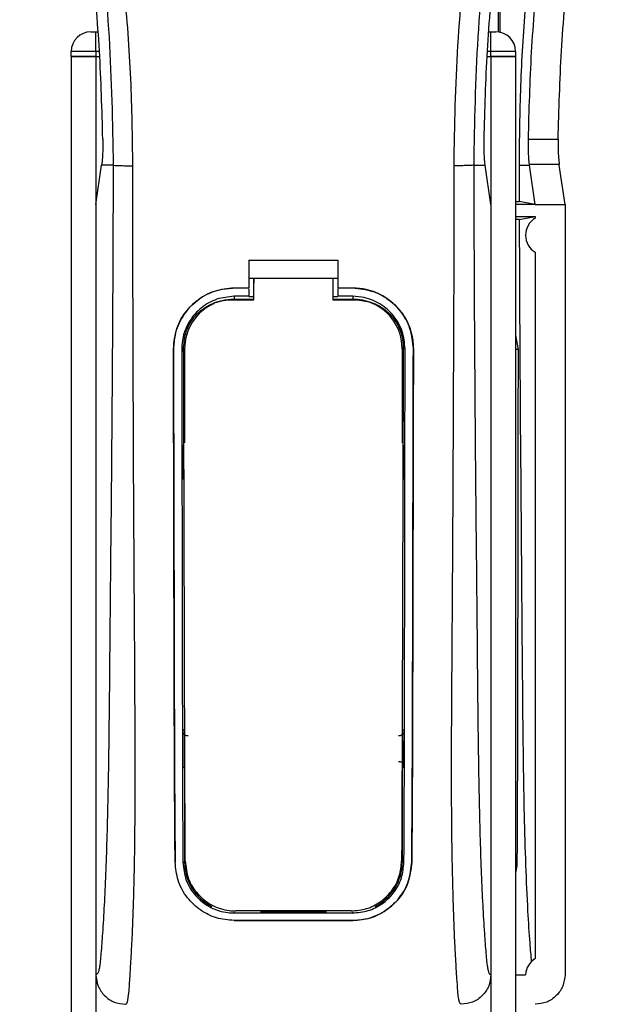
# Model space of a CAD drawing. Header units: millimetres. Extents: x 0 to 420, y 0 to 297.
# Tile 36 of 62: x 172.87 to 175.92, y 228.41 to 233.39. Entities that reach past the tile are written whole.
import ezdxf

# ---------------------------------------------------------------- set-up
doc = ezdxf.new("R2010")
doc.units = ezdxf.units.MM

msp = doc.modelspace()

# ---------------------------------------------------------------- linework, layer by layer
at = {"color": 7, "linetype": 'Continuous', "lineweight": 25}
for p, q in [((175.28839, 233.80588), (175.28839, 233.33)), ((175.29795, 233.32635), (175.29807, 233.6523)), ((173.22652, 233.3307), (173.25152, 233.3307)), ((173.25152, 233.2307), (173.25152, 233.3307)), ((173.25152, 233.3307), (173.26119, 233.3307)), ((175.24186, 233.3307), (175.25152, 233.3307)), ((175.25152, 233.3307), (175.27652, 233.3307)), ((175.25152, 233.2307), (175.25152, 233.3307)), ((173.25152, 233.2307), (173.12652, 233.2307)), ((173.12652, 233.2057), (173.12652, 233.2307)), ((173.25152, 233.2307), (173.25152, 233.2057)), ((173.26958, 233.2307), (173.25152, 233.2307)), ((175.25152, 233.2307), (175.23347, 233.2307)), ((175.37652, 233.2307), (175.25152, 233.2307)), ((175.25152, 233.2057), (175.25152, 233.2307)), ((175.37652, 233.2307), (175.37652, 233.2057)), ((173.12652, 233.2057), (173.12652, 201.8307)), ((173.12652, 233.2057), (173.25152, 233.2057)), ((173.25152, 233.2057), (173.12652, 233.2057)), ((173.25152, 233.2057), (173.25152, 201.8307)), ((173.25152, 233.2057), (173.27053, 233.2057)), ((173.25152, 233.2057), (173.27053, 233.2057)), ((175.23252, 233.2057), (175.25152, 233.2057)), ((175.23252, 233.2057), (175.25152, 233.2057)), ((175.25152, 233.2057), (175.25152, 201.8307)), ((175.25152, 233.2057), (175.37652, 233.2057)), ((175.37652, 233.2057), (175.25152, 233.2057)), ((175.37652, 233.2057), (175.37652, 201.8307)), ((175.44104, 232.78664), (175.59163, 232.78664)), ((173.25152, 232.45568), (173.28062, 232.65568)), ((173.28062, 232.65568), (173.28097, 232.6581)), ((173.33891, 232.65568), (173.28062, 232.65568)), ((175.16413, 232.65568), (175.22243, 232.65568)), ((175.22243, 232.65568), (175.22208, 232.6581)), ((175.25152, 232.45568), (175.22243, 232.65568)), ((175.3937, 232.65568), (175.44686, 232.65568)), ((175.3937, 232.65568), (175.39427, 232.47198)), ((175.44686, 232.65568), (175.44651, 232.6581)), ((175.59708, 232.6581), (175.44651, 232.6581)), ((175.47595, 232.45568), (175.44686, 232.65568)), ((175.59743, 232.65568), (175.59708, 232.6581)), ((175.62652, 232.45568), (175.59743, 232.65568)), ((175.37652, 232.47198), (175.39427, 232.47198)), ((175.47595, 232.45568), (175.39427, 232.47198)), ((173.25152, 232.45568), (173.25152, 228.55568)), ((175.25152, 232.45568), (175.25152, 228.55568)), ((175.47595, 232.45568), (175.37652, 232.45568)), ((175.47595, 232.45568), (175.62652, 232.45568)), ((175.62652, 232.45568), (175.62652, 228.55568)), ((175.37652, 232.39568), (175.47595, 232.39568)), ((175.39458, 232.37945), (175.37652, 232.37945)), ((175.39458, 232.37945), (175.47595, 232.39568)), ((175.47595, 232.39568), (175.47595, 232.38695)), ((174.02652, 232.17393), (174.47652, 232.17393)), ((174.02652, 232.17393), (174.02652, 232.03345)), ((174.47652, 232.17393), (174.47652, 232.03345)), ((175.47595, 232.21441), (175.47595, 228.63695)), ((174.02652, 232.08345), (174.05154, 232.08345)), ((174.05154, 232.08385), (174.45154, 232.08385)), ((174.05154, 232.08385), (174.05154, 232.05762)), ((174.45154, 232.08345), (174.47652, 232.08345)), ((173.95152, 232.03345), (174.02652, 232.03345)), ((173.95152, 232.03323), (173.95152, 232.03345)), ((174.02652, 232.03323), (173.95152, 232.03323)), ((174.02652, 232.0294), (174.02652, 231.99117)), ((174.47652, 232.03345), (174.55152, 232.03345)), ((174.55152, 232.03323), (174.47652, 232.03323)), ((174.47652, 232.0294), (174.47652, 231.99117)), ((174.55152, 232.03323), (174.55152, 232.03345)), ((174.02652, 231.99117), (173.95152, 231.99117)), ((173.95152, 231.99117), (173.95152, 231.97655)), ((173.95152, 231.97655), (174.05154, 231.97655)), ((174.05154, 231.98903), (174.02652, 231.98903)), ((174.47652, 231.98903), (174.45154, 231.98903)), ((174.45154, 231.97655), (174.55152, 231.97655)), ((174.55152, 231.99117), (174.47652, 231.99117)), ((174.55152, 231.99117), (174.55152, 231.97655)), ((175.37652, 231.79478), (175.38872, 231.72261)), ((173.64438, 231.72564), (173.64417, 231.72564)), ((173.68629, 231.72568), (173.70065, 231.72568)), ((173.70065, 231.72568), (173.70065, 231.2498)), ((174.8024, 231.72568), (174.8024, 231.2498)), ((174.81675, 231.72568), (174.8024, 231.72568)), ((174.85866, 231.72564), (174.85888, 231.72564)), ((173.70065, 229.60156), (173.70065, 229.12568)), ((174.8024, 229.60156), (174.8024, 229.12568)), ((173.65277, 229.12543), (173.65254, 229.12543)), ((173.6919, 229.12568), (173.70065, 229.12568)), ((174.81114, 229.12568), (174.8024, 229.12568)), ((174.85027, 229.12543), (174.85051, 229.12543)), ((175.38289, 229.10642), (175.37652, 229.10662)), ((175.38289, 229.10642), (175.37652, 229.07229)), ((173.95152, 228.86815), (173.95152, 228.87172)), ((173.95152, 228.86815), (174.55152, 228.86815)), ((173.95152, 228.83023), (174.55152, 228.83023)), ((173.95152, 228.83023), (173.95152, 228.82998)), ((174.55152, 228.82998), (173.95152, 228.82998)), ((174.41906, 228.87481), (174.08399, 228.87481)), ((174.55152, 228.86815), (174.55152, 228.87172)), ((174.55152, 228.83023), (174.55152, 228.82998)), ((175.37652, 228.55568), (175.42665, 228.55568))]:
    msp.add_line(p, q, dxfattribs=at)
at = {"color": 7, "linetype": 'Continuous', "lineweight": 25, "flags": 128}
for points in [[(173.95152, 231.97655), (173.90258, 231.97173), (173.85765, 231.95833)], [(173.93655, 231.97386), (173.95155, 231.97385), (174.05154, 231.97384)], [(174.45154, 231.97384), (174.5515, 231.97384), (174.5665, 231.97385)], [(175.38872, 231.72261), (175.37908, 231.72267), (175.37652, 231.72271)]]:
    msp.add_lwpolyline(points, dxfattribs=at)
at = {"color": 7, "linetype": 'Continuous', "lineweight": 25}
for centre, radius, start, end in [((173.22652, 233.2307), 0.1, 90, 180), ((175.27652, 233.2307), 0.1, 0, 90), ((175.52652, 232.30068), 0.1, 120.37981, 239.62019), ((174.55152, 231.72568), 0.25087, 0, 90), ((173.95152, 231.72568), 0.25087, 113.87846, 180), ((173.95152, 229.12568), 0.25087, 180, 243.18984), ((174.55152, 229.12568), 0.25087, 296.81016, 0), ((175.52652, 228.55068), 0.1, 120.37981, 177.13402)]:
    msp.add_arc(centre, radius, start, end, dxfattribs=at)
for points, knots in [([(172.90877, 238.20981), (172.89383, 238.18803), (172.84859, 238.12209), (172.77403, 237.99607), (172.69633, 237.82685), (172.63667, 237.64209), (172.59553, 237.42642), (172.58147, 237.18103), (172.5993, 236.9119), (172.64813, 236.6001), (172.73111, 236.24863), (172.86297, 235.77924), (173.01028, 235.2291), (173.15221, 234.59368), (173.25907, 233.95188), (173.32725, 233.30498), (173.33503, 232.87207), (173.33891, 232.65568)], [0, 0, 0, 0, 0.0171315, 0.0518789, 0.0867888, 0.1216172, 0.1567305, 0.2033881, 0.2503481, 0.2972709, 0.3674165, 0.4376773, 0.5502447, 0.6628473, 0.7753466, 0.8877074, 1, 1, 1, 1]), ([(173.43853, 232.65237), (173.43661, 232.79906), (173.43268, 233.09887), (173.39759, 233.55458), (173.34242, 234.01439), (173.27414, 234.41378), (173.20402, 234.75387), (173.14177, 235.02536), (173.07372, 235.29508), (172.99862, 235.57386), (172.93401, 235.80326), (172.88635, 235.96936), (172.86227, 236.05392), (172.83964, 236.13366), (172.82002, 236.20315), (172.80073, 236.27272), (172.78357, 236.33777), (172.76588, 236.40703), (172.74961, 236.47361), (172.73472, 236.5375), (172.72123, 236.59867), (172.69882, 236.70706), (172.67257, 236.85843), (172.65017, 237.05829), (172.64407, 237.25338), (172.65621, 237.44768), (172.69001, 237.6376), (172.74461, 237.82149), (172.8186, 237.99357), (172.88351, 238.11008), (172.9286, 238.18298), (172.9448, 238.2079), (172.95264, 238.21995)], [0, 0, 0, 0, 0.0757702, 0.1548571, 0.2359051, 0.3148505, 0.3639911, 0.4151955, 0.4586591, 0.5076202, 0.5642678, 0.5817192, 0.5968623, 0.6096795, 0.624536, 0.6341631, 0.6469813, 0.6592987, 0.6711121, 0.6824202, 0.6932232, 0.7035232, 0.739704, 0.7727671, 0.8079075, 0.8413785, 0.8748477, 0.9102013, 0.9450667, 0.9801292, 0.9903909, 1, 1, 1, 1]), ([(175.06451, 232.65237), (175.06812, 232.85573), (175.07534, 233.26238), (175.13825, 233.86948), (175.22506, 234.40337), (175.32299, 234.86584), (175.39391, 235.15747), (175.44361, 235.34824), (175.4669, 235.43576), (175.48983, 235.52013), (175.51263, 235.60267), (175.53654, 235.68815), (175.56251, 235.78006), (175.5941, 235.89057), (175.6277, 236.00786), (175.66243, 236.13029), (175.69604, 236.24876), (175.73061, 236.37965), (175.76435, 236.51781), (175.80437, 236.70266), (175.84136, 236.92511), (175.86109, 237.1897), (175.85199, 237.3938), (175.83038, 237.54037), (175.8111, 237.63397), (175.78625, 237.72796), (175.75688, 237.81741), (175.7222, 237.90555), (175.6838, 237.98966), (175.64206, 238.07039), (175.59692, 238.14772), (175.56625, 238.19469), (175.54976, 238.21995)], [0, 0, 0, 0, 0.1050162, 0.2100001, 0.3148093, 0.3841756, 0.4540228, 0.4697491, 0.4859574, 0.5007826, 0.5148922, 0.5301685, 0.5466097, 0.5642069, 0.5895177, 0.6096146, 0.6299353, 0.6531323, 0.6795668, 0.7034488, 0.7509822, 0.7962784, 0.8412589, 0.8577085, 0.8747396, 0.8922462, 0.9101144, 0.9261934, 0.9450023, 0.962977, 0.9800887, 1, 1, 1, 1]), ([(175.59426, 238.20982), (175.60921, 238.18804), (175.65445, 238.1221), (175.72901, 237.99607), (175.80672, 237.82685), (175.86638, 237.64209), (175.90752, 237.42642), (175.92158, 237.18103), (175.90375, 236.9119), (175.85491, 236.6001), (175.77193, 236.24863), (175.64008, 235.77924), (175.49277, 235.2291), (175.35083, 234.59368), (175.24397, 233.95188), (175.1758, 233.30498), (175.16802, 232.87207), (175.16413, 232.65568)], [0, 0, 0, 0, 0.0171351, 0.0518824, 0.0867922, 0.1216204, 0.1567336, 0.2033911, 0.2503509, 0.2972735, 0.3674188, 0.4376794, 0.5502464, 0.6628485, 0.7753474, 0.8877078, 1, 1, 1, 1]), ([(175.82017, 235.60329), (175.8152, 235.5854), (175.75087, 235.35383), (175.64458, 234.90383), (175.50746, 234.20753), (175.43127, 233.58995), (175.3975, 233.05723), (175.39497, 232.78953), (175.3937, 232.65568)], [0, 0, 0, 0, 0.0186467, 0.2413732, 0.4640521, 0.7310855, 0.8655432, 1, 1, 1, 1]), ([(173.28642, 232.78664), (173.28228, 232.93591), (173.274, 233.23446), (173.23416, 233.68208), (173.17594, 234.12891), (173.12118, 234.42508), (173.09379, 234.57316)], [0, 0, 0, 0, 0.2489383, 0.4978797, 0.7489316, 1, 1, 1, 1]), ([(175.21663, 232.78664), (175.22077, 232.93591), (175.22905, 233.23446), (175.26888, 233.68208), (175.3271, 234.12891), (175.38187, 234.42508), (175.40925, 234.57316)], [0, 0, 0, 0, 0.2489383, 0.4978797, 0.7489316, 1, 1, 1, 1]), ([(175.44104, 232.78664), (175.44501, 232.9338), (175.45295, 233.22844), (175.49163, 233.67398), (175.54872, 234.12298), (175.60346, 234.42301), (175.63085, 234.57316)], [0, 0, 0, 0, 0.2454634, 0.4914548, 0.7454877, 1, 1, 1, 1]), ([(175.59163, 232.78664), (175.59577, 232.93591), (175.60405, 233.23446), (175.64388, 233.68208), (175.7021, 234.12891), (175.75687, 234.42508), (175.78425, 234.57316)], [0, 0, 0, 0, 0.2489383, 0.4978797, 0.7489316, 1, 1, 1, 1]), ([(173.28642, 232.78664), (173.28648, 232.76991), (173.2866, 232.73644), (173.28461, 232.68987), (173.28221, 232.66892), (173.28097, 232.6581)], [0, 0, 0, 0, 0.3260001, 0.6519821, 1, 1, 1, 1]), ([(175.22208, 232.6581), (175.22091, 232.6682), (175.21856, 232.68839), (175.21647, 232.73442), (175.21657, 232.76895), (175.21663, 232.78664)], [0, 0, 0, 0, 0.3277767, 0.6555996, 1, 1, 1, 1]), ([(175.44651, 232.6581), (175.44533, 232.6682), (175.44299, 232.68839), (175.4409, 232.73442), (175.44099, 232.76895), (175.44104, 232.78664)], [0, 0, 0, 0, 0.3277812, 0.6556083, 1, 1, 1, 1]), ([(175.59163, 232.78664), (175.59157, 232.76991), (175.59145, 232.73644), (175.59344, 232.68987), (175.59584, 232.66892), (175.59708, 232.6581)], [0, 0, 0, 0, 0.3260001, 0.6519821, 1, 1, 1, 1]), ([(173.33891, 232.65568), (173.33823, 232.45673), (173.33691, 232.07135), (173.33344, 231.49444), (173.32857, 230.92424), (173.32356, 230.46403), (173.32055, 230.11782), (173.31847, 229.88575), (173.31564, 229.65643), (173.31183, 229.43894), (173.30695, 229.24207), (173.30088, 229.06694), (173.29359, 228.90815), (173.28554, 228.77471), (173.27869, 228.68073), (173.27362, 228.62512), (173.26993, 228.59506), (173.26597, 228.57554), (173.25985, 228.55756), (173.25493, 228.55645), (173.25152, 228.55568)], [0, 0, 0, 0, 0.1345803, 0.2606891, 0.3908258, 0.5218164, 0.5741497, 0.6260119, 0.6794971, 0.7306436, 0.7758676, 0.8176431, 0.8578189, 0.896894, 0.9271554, 0.9404322, 0.9512566, 0.9620129, 0.9737095, 1, 1, 1, 1]), ([(173.33891, 232.65568), (173.3412, 232.65528), (173.34593, 232.65446), (173.36946, 232.65338), (173.40186, 232.6526), (173.4266, 232.65244), (173.43853, 232.65237)], [0, 0, 0, 0, 0.2412013, 0.5, 0.7587987, 1, 1, 1, 1]), ([(173.40204, 228.40568), (173.40523, 228.40759), (173.41191, 228.41161), (173.41836, 228.45689), (173.42346, 228.53017), (173.42747, 228.59824), (173.43055, 228.65148), (173.43205, 228.67754), (173.43347, 228.7041), (173.43533, 228.74342), (173.4379, 228.8029), (173.44022, 228.86453), (173.44231, 228.92829), (173.44418, 228.9942), (173.44581, 229.06223), (173.44721, 229.13239), (173.44854, 229.2126), (173.44956, 229.30919), (173.45016, 229.42881), (173.45036, 229.56992), (173.45016, 229.73286), (173.44954, 229.91767), (173.44852, 230.12396), (173.44704, 230.35245), (173.44535, 230.59353), (173.44382, 230.84173), (173.44248, 231.0911), (173.44135, 231.34428), (173.44041, 231.59814), (173.43965, 231.8456), (173.43908, 232.07732), (173.43869, 232.27736), (173.43848, 232.43923), (173.43839, 232.55829), (173.43849, 232.62545), (173.43853, 232.65237)], [0, 0, 0, 0, 0.0298605, 0.062661, 0.0824207, 0.1065055, 0.1214363, 0.1269566, 0.1277359, 0.1429311, 0.1582172, 0.1736223, 0.1891751, 0.2049044, 0.2208385, 0.2370044, 0.2534273, 0.275546, 0.3020067, 0.3328988, 0.3683202, 0.4083393, 0.4529465, 0.5020123, 0.5563269, 0.6093284, 0.6630895, 0.718023, 0.7733257, 0.8273697, 0.8780517, 0.923096, 0.956626, 0.9826179, 1, 1, 1, 1]), ([(175.10101, 228.40568), (175.09761, 228.40772), (175.09244, 228.41083), (175.08718, 228.43853), (175.08319, 228.47598), (175.07906, 228.53554), (175.07458, 228.61037), (175.06982, 228.69761), (175.06499, 228.80254), (175.06059, 228.92829), (175.05709, 229.06265), (175.05369, 229.25157), (175.05248, 229.41342), (175.05215, 229.54153), (175.05209, 229.58502), (175.05208, 229.62943), (175.05211, 229.67476), (175.0522, 229.721), (175.05235, 229.77643), (175.05277, 229.85648), (175.05327, 229.93778), (175.05375, 230.01343), (175.05411, 230.0694), (175.05452, 230.13068), (175.05497, 230.19723), (175.05545, 230.26903), (175.05659, 230.43355), (175.05842, 230.70507), (175.06048, 231.08053), (175.06208, 231.4742), (175.06392, 231.86164), (175.06542, 232.25532), (175.06482, 232.51636), (175.06451, 232.65237)], [0, 0, 0, 0, 0.0309601, 0.0470935, 0.0633299, 0.0859793, 0.1072653, 0.1278389, 0.1583054, 0.1892525, 0.2209093, 0.2534961, 0.3188256, 0.3281418, 0.3376388, 0.3473178, 0.3571797, 0.367225, 0.377454, 0.3932487, 0.4192536, 0.4302031, 0.4422954, 0.4555298, 0.4699033, 0.4854101, 0.5020411, 0.5764995, 0.6616013, 0.7455969, 0.8314042, 0.9121632, 1, 1, 1, 1]), ([(175.16413, 232.65568), (175.16185, 232.65528), (175.15712, 232.65446), (175.13359, 232.65338), (175.10118, 232.6526), (175.07645, 232.65244), (175.06451, 232.65237)], [0, 0, 0, 0, 0.2412013, 0.5, 0.7587987, 1, 1, 1, 1]), ([(175.16413, 232.65568), (175.16482, 232.45673), (175.16614, 232.07135), (175.1696, 231.49444), (175.17448, 230.92424), (175.17949, 230.46403), (175.1825, 230.11782), (175.18457, 229.88575), (175.1874, 229.65643), (175.19122, 229.43894), (175.19609, 229.24207), (175.20216, 229.06694), (175.20945, 228.90815), (175.21751, 228.77471), (175.22435, 228.68073), (175.22943, 228.62512), (175.23312, 228.59506), (175.23708, 228.57554), (175.2432, 228.55756), (175.24812, 228.55645), (175.25152, 228.55568)], [0, 0, 0, 0, 0.1345803, 0.2606891, 0.3908258, 0.5218164, 0.5741497, 0.6260119, 0.6794971, 0.7306436, 0.7758676, 0.8176431, 0.8578189, 0.896894, 0.9271554, 0.9404322, 0.9512566, 0.9620129, 0.9737095, 1, 1, 1, 1]), ([(175.39458, 232.37945), (175.39585, 232.08146), (175.39838, 231.48547), (175.40568, 230.65889), (175.40998, 230.03876), (175.41437, 229.62812), (175.41904, 229.36429), (175.42622, 229.10984), (175.43598, 228.89293), (175.44601, 228.73021), (175.4529, 228.65236), (175.45565, 228.62123)], [0, 0, 0, 0, 0.2298668, 0.4597472, 0.6400916, 0.7092453, 0.7784275, 0.8472673, 0.9145992, 0.965849, 1, 1, 1, 1]), ([(174.05154, 231.97384), (174.05154, 231.98012), (174.05154, 232.01679), (174.05154, 232.05346), (174.05154, 232.08385)], [0, 0, 0, 0, 0.1712419, 1, 1, 1, 1]), ([(174.45154, 232.08385), (174.45154, 232.05346), (174.45154, 232.01679), (174.45154, 231.98012), (174.45154, 231.97384)], [0, 0, 0, 0, 0.828615, 1, 1, 1, 1]), ([(173.64417, 231.72564), (173.64751, 231.76022), (173.65421, 231.82938), (173.70715, 231.92166), (173.78519, 231.99129), (173.87169, 232.02819), (173.92884, 232.03195), (173.95152, 232.03345)], [0, 0, 0, 0, 0.2148442, 0.4296944, 0.6444289, 0.8588775, 1, 1, 1, 1]), ([(173.95152, 232.03323), (173.91703, 232.02984), (173.84804, 232.02307), (173.7561, 231.97022), (173.68664, 231.89248), (173.64961, 231.80596), (173.64588, 231.74861), (173.64438, 231.72564)], [0, 0, 0, 0, 0.214095, 0.4281873, 0.6423212, 0.8567424, 1, 1, 1, 1]), ([(174.05154, 231.97262), (174.05154, 231.97898), (174.05154, 232.00731), (174.05154, 232.03565), (174.05154, 232.05762)], [0, 0, 0, 0, 0.22444922, 1, 1, 1, 1]), ([(174.55152, 232.03345), (174.58603, 232.03006), (174.65505, 232.02328), (174.74708, 231.97043), (174.81661, 231.89259), (174.85366, 231.80599), (174.85739, 231.7486), (174.85888, 231.72564)], [0, 0, 0, 0, 0.2140417, 0.428078, 0.6423732, 0.8568778, 1, 1, 1, 1]), ([(174.85866, 231.72564), (174.85532, 231.7602), (174.84863, 231.82931), (174.79572, 231.92149), (174.71777, 231.99108), (174.63134, 232.02797), (174.57421, 232.03173), (174.55152, 232.03323)], [0, 0, 0, 0, 0.21484786, 0.42970589, 0.64426936, 0.85875712, 1, 1, 1, 1]), ([(173.95152, 231.99117), (173.92173, 231.98825), (173.86216, 231.98239), (173.78274, 231.93676), (173.72276, 231.86959), (173.69082, 231.79492), (173.68759, 231.74545), (173.68629, 231.72568)], [0, 0, 0, 0, 0.2141722, 0.4283408, 0.6426173, 0.8571514, 1, 1, 1, 1]), ([(173.69581, 231.73422), (173.69842, 231.76103), (173.70365, 231.81466), (173.7447, 231.88614), (173.80524, 231.94036), (173.87304, 231.96954), (173.91827, 231.97261), (173.93655, 231.97385)], [0, 0, 0, 0, 0.21332767, 0.42668289, 0.6395459, 0.85438224, 1, 1, 1, 1]), ([(174.81675, 231.72568), (174.81385, 231.75553), (174.80804, 231.81523), (174.76229, 231.89483), (174.69492, 231.95488), (174.62031, 231.98665), (174.57105, 231.98989), (174.55152, 231.99117)], [0, 0, 0, 0, 0.2149666, 0.4299412, 0.6447022, 0.8591569, 1, 1, 1, 1]), ([(174.5665, 231.97384), (174.59364, 231.97118), (174.64793, 231.96586), (174.7202, 231.92439), (174.77462, 231.86338), (174.80322, 231.79605), (174.80609, 231.7517), (174.80722, 231.73421)], [0, 0, 0, 0, 0.21559171, 0.43122749, 0.64589381, 0.86039202, 1, 1, 1, 1]), ([(173.65254, 229.12543), (173.65197, 229.19001), (173.65084, 229.3192), (173.64928, 229.58822), (173.64773, 230.09198), (173.64609, 230.82788), (173.64481, 231.42637), (173.64417, 231.72564)], [0, 0, 0, 0, 0.0777426, 0.1555294, 0.313984, 0.6569639, 1, 1, 1, 1]), ([(173.64438, 231.72564), (173.64479, 231.50817), (173.6456, 231.07326), (173.64716, 230.53147), (173.64807, 230.09633), (173.64886, 229.76894), (173.65015, 229.44143), (173.6519, 229.23069), (173.65277, 229.12543)], [0, 0, 0, 0, 0.2490164, 0.4980152, 0.6229127, 0.7477829, 0.8740258, 1, 1, 1, 1]), ([(173.68629, 231.72568), (173.68655, 231.50823), (173.68707, 231.07321), (173.68814, 230.53136), (173.68876, 230.09618), (173.68932, 229.76893), (173.69015, 229.44155), (173.69132, 229.2309), (173.6919, 229.12568)], [0, 0, 0, 0, 0.2490176, 0.498185, 0.6230408, 0.7478694, 0.8740688, 1, 1, 1, 1]), ([(173.70387, 229.13075), (173.70347, 229.21241), (173.70268, 229.37582), (173.70144, 229.71772), (173.69998, 230.24173), (173.69792, 230.94239), (173.69651, 231.47028), (173.69581, 231.73422)], [0, 0, 0, 0, 0.0978357, 0.1957746, 0.39589, 0.6979489, 1, 1, 1, 1]), ([(174.80722, 231.73421), (174.80672, 231.54226), (174.80572, 231.15825), (174.80386, 230.53222), (174.80236, 229.97373), (174.80084, 229.48497), (174.79973, 229.24872), (174.79918, 229.13075)], [0, 0, 0, 0, 0.2195784, 0.4392845, 0.7186053, 0.8594891, 1, 1, 1, 1]), ([(174.81114, 229.12568), (174.8115, 229.18627), (174.81222, 229.30749), (174.81322, 229.55979), (174.81434, 230.05884), (174.81545, 230.80325), (174.81632, 231.41818), (174.81675, 231.72568)], [0, 0, 0, 0, 0.0730832, 0.1462031, 0.2950753, 0.6474953, 1, 1, 1, 1]), ([(174.85027, 229.12543), (174.85081, 229.18602), (174.85189, 229.30723), (174.85341, 229.55953), (174.85491, 230.00523), (174.85645, 230.74993), (174.85784, 231.3647), (174.85866, 231.72564)], [0, 0, 0, 0, 0.0730778, 0.1461922, 0.2950561, 0.5861196, 1, 1, 1, 1]), ([(174.85888, 231.72564), (174.85848, 231.50818), (174.85767, 231.07328), (174.8561, 230.53152), (174.85519, 230.09641), (174.85441, 229.76906), (174.85312, 229.44165), (174.85138, 229.23077), (174.85051, 229.12543)], [0, 0, 0, 0, 0.2490415, 0.4980658, 0.6229723, 0.7478523, 0.8740546, 1, 1, 1, 1]), ([(175.38872, 231.72261), (175.38831, 231.42642), (175.38749, 230.83395), (175.38633, 230.10024), (175.38529, 229.59123), (175.38418, 229.31033), (175.38332, 229.17437), (175.38289, 229.10642)], [0, 0, 0, 0, 0.3369496, 0.6740148, 0.8355552, 0.917816, 1, 1, 1, 1]), ([(173.68926, 231.23755), (173.68927, 231.22981), (173.68934, 231.17934), (173.68943, 231.12132), (173.68951, 231.07107), (173.68952, 231.06351)], [0, 0, 0, 0, 0.13342373, 0.86966555, 1, 1, 1, 1]), ([(173.6972, 231.21975), (173.6965, 231.2203), (173.69359, 231.22259), (173.69028, 231.22881), (173.68961, 231.23457), (173.68926, 231.23755)], [0, 0, 0, 0, 0.1332428, 0.5513392, 1, 1, 1, 1]), ([(174.81379, 231.23755), (174.81348, 231.23476), (174.81287, 231.22919), (174.8097, 231.22294), (174.80669, 231.22048), (174.80585, 231.2198)], [0, 0, 0, 0, 0.4197308, 0.8394614, 1, 1, 1, 1]), ([(174.81352, 231.06351), (174.81353, 231.07107), (174.81361, 231.12132), (174.8137, 231.17934), (174.81378, 231.22981), (174.81379, 231.23755)], [0, 0, 0, 0, 0.13033445, 0.86657627, 1, 1, 1, 1]), ([(173.68952, 231.06351), (173.68982, 231.06631), (173.69041, 231.07191), (173.69362, 231.07825), (173.69669, 231.08076), (173.69758, 231.08148)], [0, 0, 0, 0, 0.4160512, 0.8321625, 1, 1, 1, 1]), ([(174.80547, 231.08152), (174.80621, 231.08093), (174.80916, 231.07861), (174.81251, 231.07233), (174.81318, 231.06654), (174.81352, 231.06351)], [0, 0, 0, 0, 0.1394793, 0.5506459, 1, 1, 1, 1]), ([(173.69167, 229.79028), (173.69239, 229.79108), (173.69404, 229.7929), (173.69677, 229.79583), (173.69905, 229.79818), (173.70039, 229.79954), (173.70065, 229.7998)], [0, 0, 0, 0, 0.23957, 0.5510243, 0.9142459, 1, 1, 1, 1]), ([(173.69167, 229.79028), (173.69169, 229.78245), (173.6918, 229.7301), (173.69194, 229.67017), (173.69209, 229.61824), (173.69211, 229.61059)], [0, 0, 0, 0, 0.1304713, 0.8719742, 1, 1, 1, 1]), ([(173.71944, 229.7655), (173.71662, 229.76546), (173.711, 229.7654), (173.7031, 229.76883), (173.69679, 229.77447), (173.69251, 229.78192), (173.69195, 229.7875), (173.69167, 229.79028)], [0, 0, 0, 0, 0.1995185, 0.3990159, 0.5990992, 0.8002843, 1, 1, 1, 1]), ([(174.81138, 229.79028), (174.81109, 229.78747), (174.81052, 229.78183), (174.80615, 229.77433), (174.79974, 229.7687), (174.79186, 229.76537), (174.78631, 229.76546), (174.78361, 229.7655)], [0, 0, 0, 0, 0.2023246, 0.4046539, 0.6067659, 0.8079877, 1, 1, 1, 1]), ([(174.8024, 229.7998), (174.80374, 229.79843), (174.80617, 229.79595), (174.80916, 229.79274), (174.81081, 229.79091), (174.81138, 229.79028)], [0, 0, 0, 0, 0.4489749, 0.8121966, 1, 1, 1, 1]), ([(174.81094, 229.61059), (174.81096, 229.61824), (174.8111, 229.67017), (174.81125, 229.7301), (174.81136, 229.78245), (174.81138, 229.79028)], [0, 0, 0, 0, 0.1280258, 0.8695287, 1, 1, 1, 1]), ([(174.78339, 229.63553), (174.78618, 229.63555), (174.79174, 229.6356), (174.79955, 229.63219), (174.80579, 229.62661), (174.81011, 229.61913), (174.81066, 229.61347), (174.81094, 229.61059)], [0, 0, 0, 0, 0.1972455, 0.3944793, 0.5922386, 0.7922658, 1, 1, 1, 1]), ([(173.70065, 229.60156), (173.69935, 229.60289), (173.69696, 229.60532), (173.69412, 229.60837), (173.69257, 229.61008), (173.69211, 229.61059)], [0, 0, 0, 0, 0.4562153, 0.8385917, 1, 1, 1, 1]), ([(174.81094, 229.61059), (174.81032, 229.60991), (174.80877, 229.60821), (174.80614, 229.6054), (174.80391, 229.60309), (174.80261, 229.60177), (174.8024, 229.60156)], [0, 0, 0, 0, 0.2159047, 0.5437839, 0.9261602, 1, 1, 1, 1]), ([(173.70387, 229.13075), (173.70725, 229.10043), (173.71401, 229.03981), (173.76364, 228.96107), (173.83555, 228.90408), (173.90693, 228.88041), (173.94843, 228.87872), (173.95983, 228.87826)], [0, 0, 0, 0, 0.2333586, 0.4666154, 0.700476, 0.9177481, 1, 1, 1, 1]), ([(174.54321, 228.87825), (174.56975, 228.88067), (174.62277, 228.88549), (174.69429, 228.92253), (174.75269, 228.97886), (174.79163, 229.05104), (174.79677, 229.10534), (174.79918, 229.13075)], [0, 0, 0, 0, 0.19058684, 0.38074779, 0.58209058, 0.80451059, 1, 1, 1, 1]), ([(173.95152, 228.82998), (173.92103, 228.83272), (173.86011, 228.8382), (173.77773, 228.88027), (173.70947, 228.94479), (173.66232, 229.0294), (173.65569, 229.09446), (173.65254, 229.12543)], [0, 0, 0, 0, 0.1867018, 0.3729124, 0.5722054, 0.7963772, 1, 1, 1, 1]), ([(173.6919, 229.12568), (173.69543, 229.09444), (173.7025, 229.03197), (173.75376, 228.95113), (173.82782, 228.89311), (173.90003, 228.87006), (173.94107, 228.86854), (173.95152, 228.86815)], [0, 0, 0, 0, 0.2365907, 0.4730955, 0.7094684, 0.9259916, 1, 1, 1, 1]), ([(174.55152, 228.86815), (174.57813, 228.87056), (174.63128, 228.87536), (174.7031, 228.91227), (174.76226, 228.96866), (174.80292, 229.04234), (174.80848, 229.09871), (174.81114, 229.12568)], [0, 0, 0, 0, 0.1873634, 0.3742734, 0.5733177, 0.7958103, 1, 1, 1, 1]), ([(174.85051, 229.12543), (174.84633, 229.08952), (174.83798, 229.01773), (174.77888, 228.92507), (174.6936, 228.85845), (174.6104, 228.8321), (174.56325, 228.8304), (174.55152, 228.82998)], [0, 0, 0, 0, 0.2362426, 0.4723403, 0.7098627, 0.9278237, 1, 1, 1, 1]), ([(174.55152, 228.83023), (174.5819, 228.83296), (174.64257, 228.8384), (174.72461, 228.88013), (174.7928, 228.9442), (174.84032, 229.02875), (174.84705, 229.09413), (174.85027, 229.12543)], [0, 0, 0, 0, 0.1858018, 0.3710943, 0.5695952, 0.7939653, 1, 1, 1, 1]), ([(174.54321, 228.87825), (174.53223, 228.87825), (174.42508, 228.87825), (174.23062, 228.87826), (174.04714, 228.87826), (173.95983, 228.87826)], [0, 0, 0, 0, 0.0564649, 0.5510099, 1, 1, 1, 1]), ([(173.25152, 228.55568), (173.25379, 228.536), (173.25833, 228.49664), (173.29319, 228.4471), (173.34291, 228.41247), (173.38231, 228.40797), (173.40204, 228.40572)], [0, 0, 0, 0, 0.24994591, 0.49973814, 0.74942403, 1, 1, 1, 1]), ([(175.25152, 228.55568), (175.24925, 228.536), (175.24471, 228.49664), (175.20986, 228.4471), (175.16014, 228.41247), (175.12074, 228.40797), (175.10101, 228.40572)], [0, 0, 0, 0, 0.2499459, 0.4997381, 0.749424, 1, 1, 1, 1]), ([(175.62652, 228.55568), (175.62425, 228.536), (175.61971, 228.49664), (175.58486, 228.4471), (175.53514, 228.41247), (175.49574, 228.40797), (175.47601, 228.40572)], [0, 0, 0, 0, 0.2499459, 0.4997381, 0.749424, 1, 1, 1, 1])]:
    msp.add_open_spline(points, degree=3, knots=knots, dxfattribs=at)

doc.saveas('drawing.dxf')
